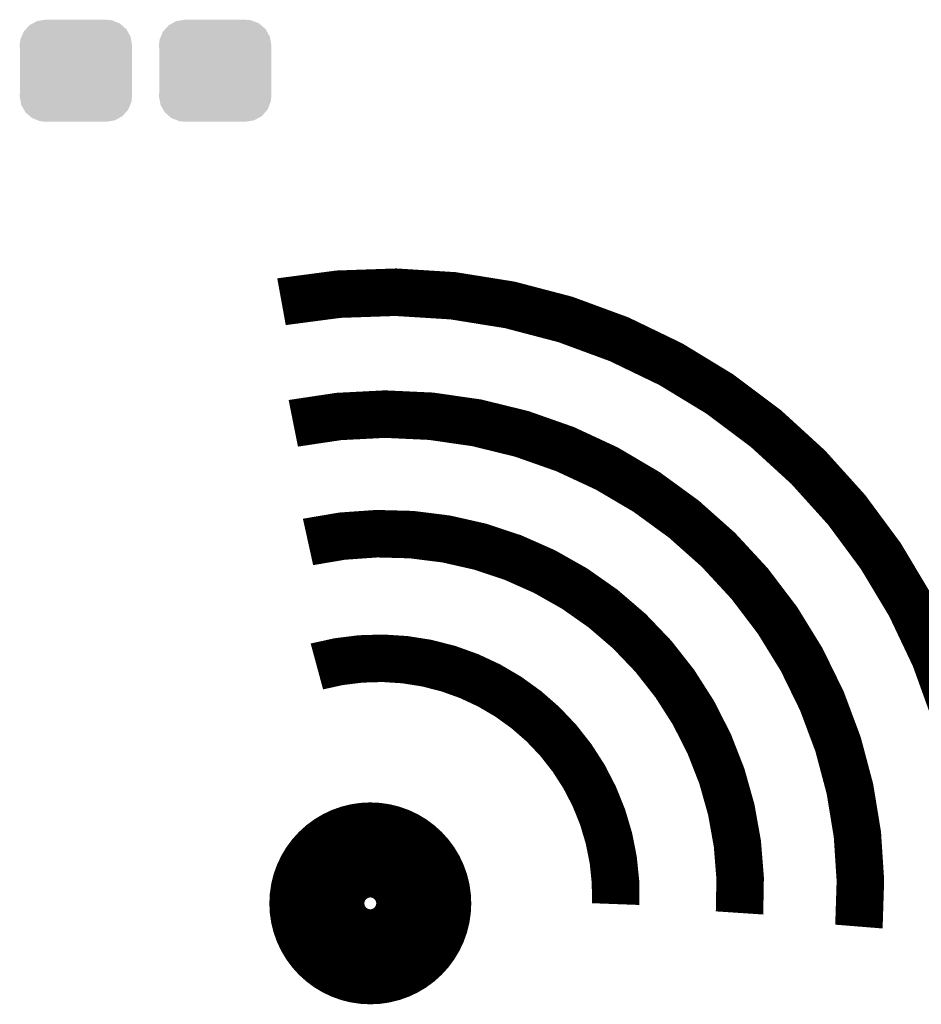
# Model space of a CAD drawing. Extents: x -1.3 to 24.2, y -3.9 to 53.4.
# Tile 8 of 28: x 7.3 to 13.5, y 4.6 to 11.4. Entities that reach past the tile are written whole.
import ezdxf

# ---------------------------------------------------------------- set-up
doc = ezdxf.new("R2010")
doc.units = 0
doc.layers.get('0').update_dxf_attribs({"linetype": 'CONTINUOUS'})
doc.layers.add('RAK11720_CLICK_V100_GTO', color=12, linetype='CONTINUOUS')
doc.layers.add('RAK11720_CLICK_V100_GTS', color=13, linetype='CONTINUOUS')

# ---------------------------------------------------------------- blocks, each defined once
blk = doc.blocks.new('CUSTOM_79')
for points in [[(-0.298526, 0.325596), (-0.268438, 0.342124), (0.30335, 0.325596), (0.2622, 0.342124)], [(-0.268438, 0.342124), (-0.233628, 0.347838), (0.2622, 0.342124), (0.247972, 0.347838)], [(-0.233628, 0.347838), (-0.20955, 0.35179), (0.247972, 0.347838), (0.20955, 0.35179)], [(-0.360486, 0.26887), (-0.34504, 0.286174), (0.357822, 0.26887), (0.348152, 0.286174)], [(-0.34504, 0.286174), (-0.320744, 0.31339), (0.348152, 0.286174), (0.317222, 0.31339)], [(-0.320744, 0.31339), (-0.298526, 0.325596), (0.317222, 0.31339), (0.30335, 0.325596)], [(-0.38735, 0.17526), (-0.383124, 0.213652), (0.38735, 0.17526), (0.380766, 0.213652)], [(-0.383124, 0.213652), (-0.37475, 0.234078), (0.380766, 0.213652), (0.377262, 0.234078)], [(-0.37475, 0.234078), (-0.360486, 0.26887), (0.377262, 0.234078), (0.357822, 0.26887)], [(-0.38608, 0.154124), (-0.38735, 0.17526), (0.38608, 0.154124), (0.38735, 0.17526)], [(-0.38608, -0.154124), (-0.38608, 0.154124), (0.38608, -0.154124), (0.38608, 0.154124)], [(-0.38735, -0.17526), (-0.38608, -0.154124), (0.38735, -0.17526), (0.38608, -0.154124)], [(-0.380764, -0.213652), (-0.38735, -0.17526), (0.383124, -0.213652), (0.38735, -0.17526)], [(-0.377262, -0.234078), (-0.380764, -0.213652), (0.374748, -0.234078), (0.383124, -0.213652)], [(-0.35782, -0.26887), (-0.377262, -0.234078), (0.360486, -0.26887), (0.374748, -0.234078)], [(-0.348152, -0.286174), (-0.35782, -0.26887), (0.345038, -0.286174), (0.360486, -0.26887)], [(-0.31722, -0.31339), (-0.348152, -0.286174), (0.320744, -0.31339), (0.345038, -0.286174)], [(-0.30335, -0.325596), (-0.31722, -0.31339), (0.298524, -0.325596), (0.320744, -0.31339)], [(-0.262198, -0.342124), (-0.30335, -0.325596), (0.268438, -0.342124), (0.298524, -0.325596)], [(-0.247972, -0.347838), (-0.262198, -0.342124), (0.233626, -0.347838), (0.268438, -0.342124)], [(-0.20955, -0.35179), (-0.247972, -0.347838), (0.20955, -0.35179), (0.233626, -0.347838)]]:
    blk.add_solid(points)

msp = doc.modelspace()

# ---------------------------------------------------------------- linework, layer by layer
at = {"layer": 'RAK11720_CLICK_V100_GTO', "const_width": 0.32766}
for points in [[(13.86586, 5.0927, 0.4957685), (9.06526, 9.48182)], [(13.04544, 5.17398, 0.4981829), (9.14654, 8.64362)], [(12.22248, 5.26796, 0.4998952), (9.24814, 7.82574)], [(11.36904, 5.32892, 0.5055506), (9.3091, 6.96722)]]:
    msp.add_lwpolyline(points, format="xyb", dxfattribs=at)
at = {"layer": 'RAK11720_CLICK_V100_GTO', "const_width": 0.7366}
msp.add_lwpolyline([(9.34974, 5.334, 1), (10.00506, 5.334, 1)], format="xyb", close=True, dxfattribs=at)

# ---------------------------------------------------------------- block references
at = {"layer": 'RAK11720_CLICK_V100_GTS'}
for p in [(7.64794, 11.0744), (8.60806, 11.0744)]:
    msp.add_blockref('CUSTOM_79', p, dxfattribs=at)

doc.saveas('drawing.dxf')
